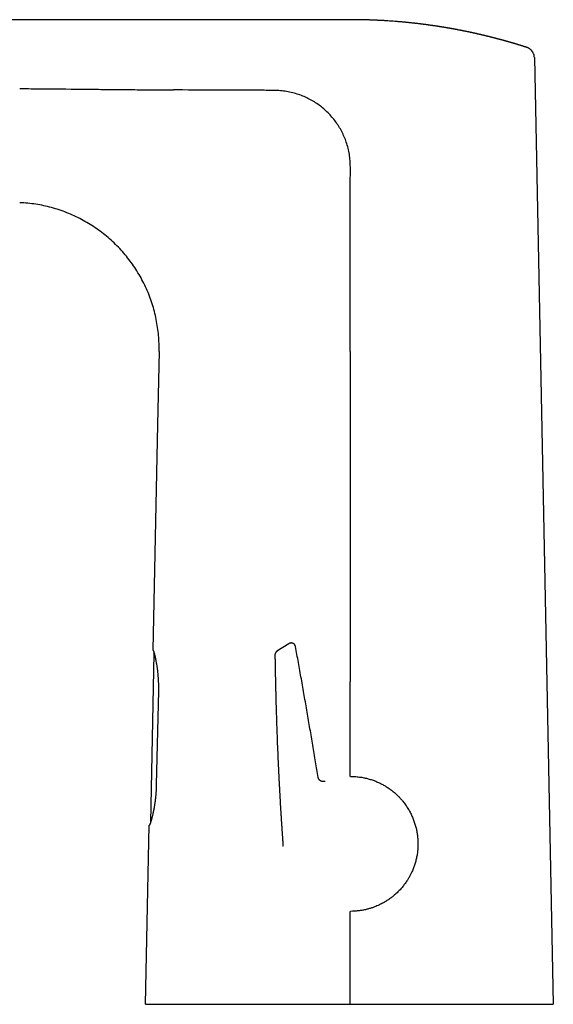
# Model space of a CAD drawing. Header units: millimetres. Extents: x 8 to 609, y 12 to 425.
# Tile 2 of 32: x 123 to 197, y 290 to 425. Entities that reach past the tile are written whole.
import ezdxf

# ---------------------------------------------------------------- set-up
doc = ezdxf.new("R2010")
doc.units = ezdxf.units.MM

msp = doc.modelspace()

# ---------------------------------------------------------------- linework, layer by layer
at = {"color": 7, "linetype": 'Continuous', "lineweight": 30}
for p, q in [((168.74, 424.8), (48.1, 424.8)), ((168.74, 424.8), (168.74, 424.8)), ((168.74, 424.8), (168.74, 424.8)), ((192.92, 421), (192.92, 421)), ((193.96, 419.6), (196.55, 289.8)), ((142.51, 379.31), (142.3, 369.32)), ((142.3, 369.32), (141.65, 338.34)), ((160.29, 339.25), (158.66, 338.2)), ((160.29, 339.25), (160.29, 339.25)), ((141.79, 337.92), (141.3, 314.74)), ((141.79, 337.92), (141.79, 337.92)), ((158.39, 337.69), (158.39, 337.69)), ((161.21, 338.84), (161.21, 338.84)), ((168.72, 321.05), (168.72, 334.03)), ((142.4, 332.78), (142.12, 319.88)), ((164.32, 320.91), (164.32, 320.91)), ((168.75, 321.05), (168.74, 321.05)), ((141.3, 314.74), (141.3, 314.7)), ((141.3, 314.74), (141.3, 314.74)), ((140.63, 289.8), (141.15, 314.35)), ((159.49, 311.5), (159.49, 311.5)), ((159.5, 311.48), (159.49, 311.5)), ((168.74, 302.55), (168.75, 302.55))]:
    msp.add_line(p, q, dxfattribs=at)
at = {"color": 7, "linetype": 'Continuous', "lineweight": 30, "flags": 128}
for points in [[(168.72, 379.31), (168.72, 376.76), (168.72, 374.21), (168.72, 369.32)], [(168.72, 289.8), (168.72, 301.55), (168.72, 302.55)]]:
    msp.add_lwpolyline(points, dxfattribs=at)
at = {"color": 7, "linetype": 'Continuous', "lineweight": 30}
for points, knots in [([(192.92, 421), (192.91, 421.01), (192.89, 421.01), (192.85, 421.02), (192.82, 421.04), (192.79, 421.04), (192.76, 421.05), (192.74, 421.06), (192.71, 421.07), (192.69, 421.08), (192.66, 421.08), (192.64, 421.09), (192.62, 421.1), (192.6, 421.1), (192.58, 421.11), (192.55, 421.12), (192.52, 421.13), (192.49, 421.14), (192.47, 421.15), (192.44, 421.15), (192.42, 421.16), (192.4, 421.17), (192.37, 421.18), (192.34, 421.19), (192.31, 421.2), (192.29, 421.2), (192.27, 421.21), (192.24, 421.22), (192.22, 421.22), (192.19, 421.23), (192.16, 421.24), (192.13, 421.25), (192.1, 421.26), (192.07, 421.27), (192.04, 421.28), (192.01, 421.29), (191.98, 421.3), (191.94, 421.31), (191.9, 421.32), (191.86, 421.33), (191.83, 421.35), (191.79, 421.36), (191.75, 421.37), (191.71, 421.38), (191.67, 421.39), (191.63, 421.4), (191.6, 421.41), (191.56, 421.43), (191.52, 421.44), (191.48, 421.45), (191.44, 421.46), (191.41, 421.47), (191.38, 421.48), (191.35, 421.49), (191.32, 421.5), (191.29, 421.51), (191.26, 421.52), (191.23, 421.53), (191.2, 421.53), (191.17, 421.54), (191.14, 421.55), (191.11, 421.56), (191.08, 421.57), (191.05, 421.58), (191.02, 421.59), (190.98, 421.6), (190.94, 421.61), (190.91, 421.62), (190.88, 421.63), (190.85, 421.64), (190.82, 421.65), (190.77, 421.66), (190.73, 421.67), (190.67, 421.69), (190.63, 421.7), (190.58, 421.71), (190.55, 421.72), (190.52, 421.73), (190.48, 421.74), (190.44, 421.75), (190.4, 421.77), (190.35, 421.78), (190.3, 421.79), (190.26, 421.81), (190.22, 421.82), (190.18, 421.83), (190.13, 421.84), (190.08, 421.86), (190.03, 421.87), (189.98, 421.88), (189.94, 421.9), (189.89, 421.91), (189.85, 421.92), (189.81, 421.93), (189.76, 421.95), (189.71, 421.96), (189.65, 421.98), (189.58, 421.99), (189.5, 422.02), (189.43, 422.04), (189.35, 422.06), (189.28, 422.08), (189.21, 422.1), (189.13, 422.12), (189.04, 422.14), (188.95, 422.16), (188.87, 422.19), (188.79, 422.21), (188.71, 422.23), (188.65, 422.24), (188.59, 422.26), (188.53, 422.28), (188.47, 422.29), (188.4, 422.31), (188.34, 422.33), (188.28, 422.34), (188.21, 422.36), (188.15, 422.37), (188.09, 422.39), (188.02, 422.41), (187.95, 422.42), (187.88, 422.44), (187.81, 422.46), (187.74, 422.48), (187.67, 422.49), (187.6, 422.51), (187.54, 422.53), (187.48, 422.54), (187.42, 422.55), (187.36, 422.57), (187.3, 422.58), (187.25, 422.6), (187.19, 422.61), (187.12, 422.63), (187.03, 422.65), (186.95, 422.67), (186.86, 422.69), (186.77, 422.71), (186.69, 422.73), (186.61, 422.75), (186.54, 422.77), (186.46, 422.78), (186.38, 422.8), (186.31, 422.82), (186.24, 422.83), (186.18, 422.85), (186.13, 422.86), (186.07, 422.87), (186, 422.89), (185.93, 422.9), (185.85, 422.92), (185.78, 422.94), (185.71, 422.95), (185.64, 422.97), (185.57, 422.98), (185.51, 423), (185.44, 423.01), (185.36, 423.03), (185.29, 423.05), (185.22, 423.06), (185.16, 423.07), (185.1, 423.08), (185.05, 423.1), (185, 423.11), (184.95, 423.12), (184.87, 423.13), (184.78, 423.15), (184.66, 423.18), (184.55, 423.2), (184.45, 423.22), (184.34, 423.24), (184.23, 423.26), (184.12, 423.29), (184.02, 423.31), (183.92, 423.33), (183.82, 423.35), (183.73, 423.37), (183.63, 423.38), (183.52, 423.4), (183.41, 423.43), (183.3, 423.45), (183.19, 423.47), (183.08, 423.49), (182.98, 423.51), (182.87, 423.53), (182.76, 423.55), (182.65, 423.57), (182.55, 423.58), (182.45, 423.6), (182.35, 423.62), (182.25, 423.64), (182.16, 423.65), (182.06, 423.67), (181.95, 423.69), (181.85, 423.71), (181.74, 423.72), (181.64, 423.74), (181.55, 423.76), (181.47, 423.77), (181.39, 423.78), (181.31, 423.79), (181.24, 423.81), (181.16, 423.82), (181.06, 423.84), (180.95, 423.85), (180.83, 423.87), (180.71, 423.89), (180.6, 423.91), (180.49, 423.92), (180.38, 423.94), (180.28, 423.95), (180.19, 423.97), (180.09, 423.98), (180, 424), (179.9, 424.01), (179.8, 424.02), (179.69, 424.04), (179.57, 424.06), (179.45, 424.07), (179.33, 424.09), (179.21, 424.11), (179.08, 424.12), (178.95, 424.14), (178.83, 424.16), (178.73, 424.17), (178.64, 424.18), (178.56, 424.19), (178.47, 424.2), (178.38, 424.21), (178.27, 424.23), (178.14, 424.24), (177.99, 424.26), (177.85, 424.28), (177.73, 424.29), (177.62, 424.3), (177.51, 424.31), (177.4, 424.33), (177.29, 424.34), (177.18, 424.35), (177.06, 424.36), (176.92, 424.38), (176.78, 424.39), (176.63, 424.41), (176.49, 424.42), (176.35, 424.44), (176.22, 424.45), (176.06, 424.46), (175.88, 424.48), (175.69, 424.5), (175.49, 424.51), (175.2, 424.54), (174.82, 424.57), (174.35, 424.6), (173.98, 424.63), (173.71, 424.65), (173.54, 424.66), (173.38, 424.67), (173.21, 424.68), (173.05, 424.69), (172.9, 424.7), (172.78, 424.7), (172.67, 424.71), (172.56, 424.71), (172.45, 424.72), (172.34, 424.72), (172.22, 424.73), (172.1, 424.73), (171.99, 424.74), (171.88, 424.74), (171.77, 424.75), (171.65, 424.75), (171.54, 424.76), (171.43, 424.76), (171.25, 424.77), (171.01, 424.78), (170.77, 424.78), (170.6, 424.79), (170.51, 424.79), (170.41, 424.79), (170.31, 424.79), (170.22, 424.79), (170.12, 424.79), (170.01, 424.8), (169.91, 424.8), (169.8, 424.8), (169.7, 424.8), (169.6, 424.8), (169.5, 424.8), (169.4, 424.8), (169.32, 424.8), (169.26, 424.8), (169.2, 424.8), (169.15, 424.8), (169.1, 424.8), (169.04, 424.8), (168.99, 424.8), (168.93, 424.8), (168.86, 424.8), (168.79, 424.8), (168.75, 424.8), (168.74, 424.8)], [0, 0, 0, 0, 0.001114, 0.002947, 0.004402, 0.005675, 0.00653, 0.007595, 0.008801, 0.01003, 0.011046, 0.011878, 0.012702, 0.013625, 0.014652, 0.015952, 0.017293, 0.018503, 0.019455, 0.020358, 0.021281, 0.022273, 0.02351, 0.024838, 0.026106, 0.027115, 0.028007, 0.028968, 0.029949, 0.031147, 0.032541, 0.033933, 0.035124, 0.036345, 0.037496, 0.038713, 0.040139, 0.042079, 0.043904, 0.045323, 0.046698, 0.048168, 0.049975, 0.051903, 0.05364, 0.055048, 0.056445, 0.057954, 0.059723, 0.061535, 0.06323, 0.06462, 0.065954, 0.067298, 0.068373, 0.069649, 0.071009, 0.072358, 0.073656, 0.074775, 0.075968, 0.07716, 0.078373, 0.079669, 0.081229, 0.082839, 0.084451, 0.085893, 0.08714, 0.088374, 0.089607, 0.091437, 0.093574, 0.095817, 0.097957, 0.099754, 0.101118, 0.102485, 0.103896, 0.105506, 0.107237, 0.10945, 0.111551, 0.113363, 0.115121, 0.116879, 0.118712, 0.120851, 0.123011, 0.125156, 0.127098, 0.12889, 0.13067, 0.132496, 0.134396, 0.136418, 0.138541, 0.141973, 0.145414, 0.148679, 0.151678, 0.154664, 0.157671, 0.160979, 0.164745, 0.168514, 0.172192, 0.175532, 0.178839, 0.181199, 0.183624, 0.186298, 0.189006, 0.191712, 0.194434, 0.196933, 0.199519, 0.202102, 0.204684, 0.207407, 0.210388, 0.213556, 0.216726, 0.219636, 0.222368, 0.225097, 0.227857, 0.230239, 0.232737, 0.235232, 0.237737, 0.240122, 0.242268, 0.245544, 0.24884, 0.252513, 0.256336, 0.260157, 0.26351, 0.266785, 0.269713, 0.272924, 0.276323, 0.279728, 0.282306, 0.284605, 0.286896, 0.289188, 0.29195, 0.295067, 0.298241, 0.301416, 0.304416, 0.307167, 0.309902, 0.312643, 0.315583, 0.318754, 0.32192, 0.325091, 0.327355, 0.329514, 0.331674, 0.333834, 0.336002, 0.338308, 0.343136, 0.347968, 0.352428, 0.356661, 0.36091, 0.365553, 0.370359, 0.374762, 0.378815, 0.382728, 0.386659, 0.39065, 0.395017, 0.399791, 0.404572, 0.409039, 0.413337, 0.417637, 0.421991, 0.426751, 0.431122, 0.435493, 0.439708, 0.443665, 0.447618, 0.451573, 0.455649, 0.460017, 0.464379, 0.468742, 0.473, 0.47697, 0.480087, 0.483205, 0.486324, 0.489493, 0.492898, 0.496319, 0.501344, 0.506372, 0.511104, 0.515701, 0.520301, 0.524905, 0.528704, 0.532648, 0.536588, 0.540527, 0.544469, 0.54827, 0.553128, 0.557986, 0.562847, 0.567798, 0.573063, 0.578329, 0.583593, 0.588813, 0.592463, 0.596102, 0.599741, 0.603381, 0.60702, 0.61074, 0.616912, 0.623087, 0.629261, 0.633837, 0.63822, 0.642605, 0.646992, 0.651383, 0.655865, 0.660579, 0.666572, 0.672561, 0.678548, 0.684267, 0.689893, 0.695527, 0.701169, 0.708955, 0.717108, 0.725275, 0.733429, 0.752781, 0.771699, 0.790777, 0.797625, 0.804501, 0.811408, 0.817915, 0.824613, 0.831325, 0.835834, 0.840335, 0.844827, 0.84928, 0.853604, 0.858402, 0.863246, 0.868109, 0.872571, 0.876952, 0.881537, 0.886139, 0.890734, 0.895321, 0.907897, 0.920408, 0.924375, 0.928335, 0.932288, 0.93609, 0.940002, 0.944195, 0.948405, 0.952631, 0.95707, 0.961149, 0.965149, 0.969219, 0.973281, 0.977143, 0.979109, 0.981265, 0.983457, 0.985654, 0.987856, 0.990016, 0.991979, 0.995383, 0.998914, 1, 1, 1, 1]), ([(193.81, 420.22), (193.81, 420.22), (193.8, 420.24), (193.79, 420.28), (193.76, 420.32), (193.73, 420.37), (193.7, 420.42), (193.67, 420.46), (193.63, 420.51), (193.6, 420.55), (193.56, 420.59), (193.53, 420.63), (193.49, 420.67), (193.45, 420.7), (193.41, 420.74), (193.37, 420.77), (193.32, 420.8), (193.28, 420.83), (193.24, 420.86), (193.19, 420.88), (193.15, 420.91), (193.11, 420.93), (193.06, 420.95), (193.02, 420.97), (192.98, 420.98), (192.95, 420.99), (192.93, 421), (192.92, 421)], [0, 0, 0, 0, 0.005361, 0.050734, 0.095908, 0.140881, 0.185653, 0.230225, 0.274598, 0.318771, 0.362742, 0.406509, 0.450065, 0.4934, 0.536499, 0.579342, 0.6219, 0.664133, 0.70599, 0.7474, 0.788269, 0.828478, 0.867877, 0.906289, 0.943517, 0.979366, 1, 1, 1, 1]), ([(193.82, 420.21), (193.82, 420.21), (193.82, 420.22), (193.81, 420.22), (193.81, 420.22)], [0, 0, 0, 0, 0.598426, 1, 1, 1, 1]), ([(193.96, 419.6), (193.95, 419.68), (193.94, 419.84), (193.89, 420.04), (193.84, 420.16), (193.81, 420.21)], [0, 0, 0, 0, 0.37099, 0.741981, 1, 1, 1, 1]), ([(123.39, 415.36), (123.42, 415.36), (123.57, 415.36), (124.21, 415.35), (126.78, 415.33), (130.11, 415.3), (133.84, 415.26), (136.5, 415.23), (139.16, 415.21), (141.82, 415.19), (143.6, 415.18), (144.49, 415.17)], [0, 0, 0, 0, 0.0043443, 0.0217213, 0.0912296, 0.3692626, 0.4954101, 0.6215578, 0.7477054, 0.8738528, 1, 1, 1, 1]), ([(158.3, 415.11), (157.92, 415.11), (157.18, 415.12), (156.06, 415.12), (154.19, 415.12), (150.46, 415.14), (146.98, 415.16), (144.61, 415.17), (144.49, 415.17)], [0, 0, 0, 0, 0.0810522, 0.1621049, 0.2431576, 0.4863148, 0.9726291, 1, 1, 1, 1]), ([(168.73, 404.61), (168.72, 404.9), (168.71, 405.48), (168.6, 406.33), (168.43, 407.18), (168.19, 407.99), (167.9, 408.75), (167.55, 409.48), (167.16, 410.17), (166.71, 410.83), (166.21, 411.46), (165.67, 412.05), (165.08, 412.59), (164.46, 413.09), (163.8, 413.53), (163.1, 413.93), (162.38, 414.27), (161.62, 414.56), (160.82, 414.8), (159.99, 414.97), (159.15, 415.08), (158.58, 415.1), (158.3, 415.1)], [0, 0, 0, 0, 0.052456, 0.104932, 0.15742, 0.20992, 0.258534, 0.307158, 0.355788, 0.404419, 0.453045, 0.501663, 0.550276, 0.598887, 0.647496, 0.6961, 0.744697, 0.79328, 0.84498, 0.896671, 0.94835, 1, 1, 1, 1]), ([(168.72, 379.31), (168.72, 381.42), (168.72, 385.64), (168.72, 391.96), (168.72, 397.1), (168.72, 401.06), (168.72, 403.03), (168.73, 404.22), (168.73, 404.48), (168.73, 404.61)], [0, 0, 0, 0, 0.25, 0.5, 0.75, 0.859375, 0.96875, 0.984375, 1, 1, 1, 1]), ([(142.51, 379.31), (142.51, 379.68), (142.51, 380.42), (142.44, 381.52), (142.31, 382.62), (142.12, 383.71), (141.87, 384.79), (141.57, 385.85), (141.2, 386.9), (140.77, 387.92), (140.29, 388.91), (139.76, 389.88), (139.17, 390.82), (138.53, 391.72), (137.85, 392.59), (137.11, 393.42), (136.33, 394.2), (135.51, 394.95), (134.65, 395.64), (133.75, 396.29), (132.82, 396.88), (131.86, 397.43), (130.87, 397.92), (129.85, 398.35), (128.81, 398.73), (127.75, 399.05), (126.68, 399.31), (125.59, 399.5), (124.49, 399.65), (123.75, 399.69), (123.39, 399.71)], [0, 0, 0, 0, 0.0357135, 0.0714291, 0.1071439, 0.1428562, 0.1785711, 0.2142867, 0.25, 0.2857133, 0.321429, 0.3571438, 0.3928562, 0.428571, 0.4642867, 0.5, 0.5357133, 0.571429, 0.6071438, 0.6428562, 0.678571, 0.7142867, 0.75, 0.7857133, 0.8214289, 0.8571438, 0.8928561, 0.9285709, 0.9642865, 1, 1, 1, 1]), ([(168.72, 369.32), (168.72, 368.36), (168.72, 366.43), (168.72, 363.55), (168.72, 361.14), (168.72, 358.74), (168.72, 356.81), (168.72, 354.41), (168.72, 352.48), (168.72, 350.08), (168.72, 348.15), (168.72, 345.75), (168.72, 343.82), (168.72, 341.42), (168.72, 339.49), (168.72, 336.87), (168.72, 335.21), (168.72, 334.03)], [0, 0, 0, 0, 0.081795, 0.16359, 0.245385, 0.286283, 0.368078, 0.408975, 0.49077, 0.531668, 0.613463, 0.65436, 0.736155, 0.777053, 0.858848, 0.899745, 1, 1, 1, 1]), ([(161.21, 338.84), (161.21, 338.84), (161.21, 338.85), (161.21, 338.86), (161.2, 338.87), (161.2, 338.88), (161.2, 338.89), (161.2, 338.9), (161.2, 338.9), (161.19, 338.91), (161.19, 338.91), (161.19, 338.92), (161.19, 338.92), (161.19, 338.93), (161.18, 338.95), (161.17, 338.97), (161.16, 338.99), (161.15, 339.02), (161.13, 339.06), (161.1, 339.1), (161.07, 339.14), (161.04, 339.18), (161, 339.21), (160.96, 339.24), (160.92, 339.27), (160.87, 339.29), (160.83, 339.31), (160.79, 339.32), (160.76, 339.33), (160.74, 339.33), (160.72, 339.34), (160.69, 339.34), (160.65, 339.35), (160.6, 339.35), (160.56, 339.34), (160.5, 339.34), (160.45, 339.32), (160.39, 339.3), (160.34, 339.28), (160.31, 339.26), (160.29, 339.25)], [0, 0, 0, 0, 0.0169024, 0.0565721, 0.0914918, 0.1216473, 0.1470313, 0.1676474, 0.1799961, 0.1897074, 0.1968534, 0.1995231, 0.201656, 0.212035, 0.2231559, 0.2391899, 0.2590487, 0.2829532, 0.3111005, 0.3502269, 0.3878906, 0.4238624, 0.4583121, 0.4936029, 0.5301248, 0.5674631, 0.6024375, 0.6341513, 0.6487683, 0.6633685, 0.6818037, 0.7044972, 0.7313248, 0.7621041, 0.7965818, 0.834424, 0.8752112, 0.9184422, 0.9635464, 1, 1, 1, 1]), ([(141.65, 338.34), (141.65, 338.34), (141.65, 338.34), (141.66, 338.34), (141.66, 338.34), (141.67, 338.34), (141.67, 338.34)], [0, 0, 0, 0, 0.249941, 0.499905, 0.749941, 1, 1, 1, 1]), ([(141.67, 338.34), (141.67, 338.34), (141.68, 338.34), (141.69, 338.33), (141.7, 338.32), (141.71, 338.29), (141.72, 338.27), (141.73, 338.23), (141.75, 338.19), (141.77, 338.15), (141.78, 338.09), (141.8, 338.03), (141.82, 337.97), (141.84, 337.9), (141.86, 337.83), (141.88, 337.75), (141.9, 337.66), (141.92, 337.57), (141.95, 337.47), (141.97, 337.37), (141.99, 337.26), (142.02, 337.15), (142.04, 337.03), (142.06, 336.91), (142.09, 336.78), (142.11, 336.65), (142.13, 336.52), (142.16, 336.38), (142.18, 336.23), (142.2, 336.08), (142.23, 335.92), (142.25, 335.76), (142.27, 335.6), (142.28, 335.44), (142.3, 335.28), (142.32, 335.11), (142.33, 334.94), (142.35, 334.76), (142.36, 334.58), (142.37, 334.4), (142.38, 334.22), (142.39, 334.09), (142.39, 334.03)], [0, 0, 0, 0, 0.024416, 0.048852, 0.073295, 0.097732, 0.122148, 0.147285, 0.172444, 0.197611, 0.22277, 0.247908, 0.272319, 0.29675, 0.321187, 0.345618, 0.37003, 0.395126, 0.420244, 0.445368, 0.470486, 0.495582, 0.520421, 0.545281, 0.570148, 0.595007, 0.619847, 0.645395, 0.670965, 0.696543, 0.722113, 0.747661, 0.772507, 0.797373, 0.822246, 0.847113, 0.871958, 0.89755, 0.923167, 0.948792, 0.974408, 1, 1, 1, 1]), ([(141.79, 337.97), (141.79, 337.97), (141.8, 337.98), (141.8, 337.99), (141.81, 338), (141.81, 338.01)], [0, 0, 0, 0, 0.0267075, 0.6572082, 1, 1, 1, 1]), ([(141.79, 337.97), (141.79, 337.96), (141.79, 337.94), (141.79, 337.93), (141.79, 337.92)], [0, 0, 0, 0, 0.491309, 1, 1, 1, 1]), ([(158.66, 338.21), (158.65, 338.19), (158.62, 338.18), (158.58, 338.14), (158.55, 338.11), (158.52, 338.08), (158.5, 338.05), (158.48, 338.02), (158.46, 337.99), (158.44, 337.96), (158.43, 337.93), (158.42, 337.9), (158.41, 337.87), (158.4, 337.85), (158.4, 337.82), (158.39, 337.79), (158.39, 337.76), (158.39, 337.72), (158.39, 337.7), (158.39, 337.69)], [0, 0, 0, 0, 0.084545, 0.162584, 0.233466, 0.296701, 0.351945, 0.398976, 0.457569, 0.510966, 0.55966, 0.603639, 0.645207, 0.688517, 0.734223, 0.782808, 0.852677, 0.928951, 1, 1, 1, 1]), ([(158.39, 337.69), (158.39, 337.64), (158.39, 337.49), (158.39, 337.24), (158.4, 336.95), (158.4, 336.66), (158.41, 336.39), (158.41, 336.12), (158.42, 335.87), (158.42, 335.63), (158.42, 335.4), (158.43, 335.18), (158.43, 334.96), (158.44, 334.75), (158.44, 334.55), (158.45, 334.35), (158.45, 334.16), (158.45, 333.99), (158.46, 333.81), (158.46, 333.65), (158.47, 333.49), (158.47, 333.35), (158.47, 333.21), (158.47, 333.08), (158.48, 332.95), (158.48, 332.84), (158.48, 332.73), (158.49, 332.62), (158.49, 332.53), (158.49, 332.44), (158.49, 332.36), (158.49, 332.29), (158.5, 332.22), (158.5, 332.15), (158.5, 332.08), (158.5, 332.03), (158.5, 331.98), (158.5, 331.94), (158.5, 331.9), (158.51, 331.86), (158.51, 331.83), (158.51, 331.8), (158.51, 331.78), (158.51, 331.75), (158.51, 331.72), (158.51, 331.69), (158.51, 331.65), (158.51, 331.61), (158.51, 331.55), (158.52, 331.49), (158.52, 331.41), (158.52, 331.34), (158.52, 331.25), (158.52, 331.16), (158.53, 331.06), (158.53, 330.95), (158.53, 330.83), (158.54, 330.71), (158.54, 330.58), (158.54, 330.45), (158.55, 330.31), (158.55, 330.17), (158.56, 330.02), (158.56, 329.87), (158.57, 329.54), (158.59, 329.04), (158.61, 328.37), (158.63, 327.7), (158.66, 327.04), (158.69, 326.03), (158.75, 324.7), (158.8, 323.52), (158.83, 322.83), (158.84, 322.62), (158.85, 322.43), (158.86, 322.24), (158.87, 322.06), (158.87, 321.88), (158.88, 321.71), (158.89, 321.54), (158.9, 321.37), (158.91, 321.21), (158.91, 321.05), (158.92, 320.91), (158.93, 320.78), (158.93, 320.66), (158.94, 320.55), (158.94, 320.44), (158.95, 320.34), (158.95, 320.25), (158.96, 320.18), (158.96, 320.12), (158.96, 320.09), (158.96, 320.05), (158.97, 320.03), (158.97, 320), (158.97, 319.98), (158.97, 319.95), (158.97, 319.92), (158.97, 319.88), (158.98, 319.84), (158.98, 319.79), (158.98, 319.73), (158.98, 319.67), (158.99, 319.6), (158.99, 319.53), (159, 319.46), (159, 319.37), (159.01, 319.27), (159.01, 319.15), (159.02, 319), (159.03, 318.84), (159.04, 318.66), (159.05, 318.47), (159.06, 318.27), (159.07, 318.06), (159.09, 317.84), (159.1, 317.62), (159.11, 317.39), (159.13, 317.08), (159.15, 316.71), (159.18, 316.23), (159.21, 315.73), (159.24, 315.21), (159.27, 314.81), (159.29, 314.53), (159.3, 314.37), (159.31, 314.21), (159.32, 314.06), (159.33, 313.9), (159.34, 313.74), (159.35, 313.59), (159.36, 313.43), (159.37, 313.28), (159.38, 313.14), (159.39, 313), (159.4, 312.87), (159.41, 312.75), (159.41, 312.64), (159.42, 312.54), (159.43, 312.44), (159.44, 312.35), (159.44, 312.27), (159.45, 312.19), (159.45, 312.12), (159.46, 312.05), (159.46, 311.99), (159.46, 311.93), (159.47, 311.88), (159.47, 311.84), (159.47, 311.8), (159.48, 311.76), (159.48, 311.73), (159.48, 311.71), (159.48, 311.69), (159.48, 311.67), (159.48, 311.66), (159.49, 311.65), (159.49, 311.63), (159.49, 311.62), (159.49, 311.6), (159.49, 311.6), (159.49, 311.59), (159.49, 311.59), (159.49, 311.59), (159.49, 311.58), (159.49, 311.58), (159.49, 311.58), (159.49, 311.57), (159.49, 311.57), (159.49, 311.57), (159.49, 311.56), (159.49, 311.56), (159.49, 311.56), (159.49, 311.55), (159.49, 311.55), (159.49, 311.54), (159.49, 311.54), (159.49, 311.54), (159.49, 311.53), (159.49, 311.53), (159.49, 311.52), (159.49, 311.52), (159.49, 311.51), (159.49, 311.51), (159.49, 311.5), (159.49, 311.5), (159.49, 311.5)], [0, 0, 0, 0, 0.004857, 0.014986, 0.02484, 0.034418, 0.043721, 0.052748, 0.061007, 0.069021, 0.07679, 0.084314, 0.091593, 0.098627, 0.105417, 0.111961, 0.118261, 0.124316, 0.130024, 0.135496, 0.140732, 0.145732, 0.150329, 0.154706, 0.158864, 0.162802, 0.166521, 0.17002, 0.173118, 0.176021, 0.178729, 0.181242, 0.183559, 0.185956, 0.1881, 0.189993, 0.191633, 0.193021, 0.194319, 0.195471, 0.196525, 0.197482, 0.198342, 0.199105, 0.20004, 0.201144, 0.202417, 0.203859, 0.205797, 0.207974, 0.210391, 0.213047, 0.215944, 0.219079, 0.222455, 0.22607, 0.229925, 0.23402, 0.238354, 0.242928, 0.24746, 0.252206, 0.257164, 0.262335, 0.26772, 0.29018, 0.312634, 0.335077, 0.35751, 0.379932, 0.435939, 0.491881, 0.498884, 0.50569, 0.512267, 0.518615, 0.524734, 0.530625, 0.536286, 0.542249, 0.547935, 0.553344, 0.558476, 0.563331, 0.567652, 0.571728, 0.575558, 0.579141, 0.582479, 0.58557, 0.588413, 0.589732, 0.590925, 0.591992, 0.592934, 0.59375, 0.59448, 0.595331, 0.596383, 0.597635, 0.599089, 0.600744, 0.602718, 0.604906, 0.607185, 0.609521, 0.611913, 0.614363, 0.618328, 0.622433, 0.62668, 0.632588, 0.638748, 0.645161, 0.651827, 0.658874, 0.666183, 0.673754, 0.681552, 0.689355, 0.704577, 0.719661, 0.737438, 0.755023, 0.772417, 0.777769, 0.783103, 0.788419, 0.793717, 0.798997, 0.804254, 0.809369, 0.814772, 0.819945, 0.824891, 0.829614, 0.834119, 0.838188, 0.842071, 0.845774, 0.849303, 0.852668, 0.855876, 0.858938, 0.861868, 0.864677, 0.86737, 0.869954, 0.872438, 0.87483, 0.877141, 0.879382, 0.881583, 0.883738, 0.885863, 0.887974, 0.890146, 0.893121, 0.896247, 0.899523, 0.903432, 0.907538, 0.908485, 0.909511, 0.910747, 0.912199, 0.913866, 0.915713, 0.917768, 0.92003, 0.9225, 0.92557, 0.92891, 0.932521, 0.936401, 0.940552, 0.944891, 0.949492, 0.954352, 0.959474, 0.964968, 0.970734, 0.976772, 0.983081, 0.989661, 0.996512, 1, 1, 1, 1]), ([(164.32, 320.91), (164.2, 321.62), (163.96, 323.09), (163.58, 325.32), (163.19, 327.59), (162.8, 329.87), (162.41, 332.14), (162.01, 334.42), (161.61, 336.65), (161.34, 338.12), (161.21, 338.84)], [0, 0, 0, 0, 0.118546, 0.245399, 0.372266, 0.499156, 0.626073, 0.753026, 0.880022, 1, 1, 1, 1]), ([(142.39, 334.03), (142.39, 333.98), (142.4, 333.86), (142.4, 333.68), (142.4, 333.51), (142.41, 333.37), (142.41, 333.24), (142.41, 333.09), (142.4, 332.94), (142.4, 332.83), (142.4, 332.78)], [0, 0, 0, 0, 0.123869, 0.279331, 0.434793, 0.528454, 0.622116, 0.747818, 0.873909, 1, 1, 1, 1]), ([(165.25, 320.37), (165.25, 320.37), (165.25, 320.37), (165.25, 320.37), (165.25, 320.37), (165.25, 320.37), (165.24, 320.37), (165.23, 320.36), (165.22, 320.36), (165.21, 320.36), (165.21, 320.36), (165.2, 320.35), (165.2, 320.35), (165.19, 320.35), (165.19, 320.35), (165.18, 320.35), (165.17, 320.35), (165.16, 320.34), (165.14, 320.34), (165.12, 320.34), (165.09, 320.33), (165.06, 320.33), (165.03, 320.33), (164.98, 320.33), (164.93, 320.33), (164.88, 320.34), (164.85, 320.35), (164.81, 320.36), (164.79, 320.37), (164.76, 320.38), (164.74, 320.38), (164.72, 320.39), (164.7, 320.4), (164.67, 320.42), (164.64, 320.44), (164.61, 320.46), (164.57, 320.49), (164.53, 320.53), (164.48, 320.57), (164.45, 320.62), (164.41, 320.67), (164.39, 320.71), (164.37, 320.76), (164.35, 320.81), (164.33, 320.86), (164.33, 320.89), (164.32, 320.91)], [0, 0, 0, 0, 0.055763, 0.121793, 0.171001, 0.21772, 0.261968, 0.303767, 0.343145, 0.372764, 0.400895, 0.409433, 0.417827, 0.426079, 0.434202, 0.442975, 0.45012, 0.45819, 0.469249, 0.481959, 0.496449, 0.512836, 0.530483, 0.558008, 0.58284, 0.604929, 0.624289, 0.639396, 0.652413, 0.663298, 0.672412, 0.68291, 0.695255, 0.709613, 0.725974, 0.744332, 0.767912, 0.794393, 0.823607, 0.855317, 0.8777, 0.90095, 0.924942, 0.949544, 0.974613, 1, 1, 1, 1]), ([(168.75, 321.05), (168.8, 321.05), (168.98, 321.05), (169.28, 321.04), (169.64, 321.01), (169.97, 320.97), (170.28, 320.93), (170.55, 320.88), (170.72, 320.84), (170.8, 320.82), (170.83, 320.82), (170.85, 320.81), (170.88, 320.8), (170.9, 320.8), (171.09, 320.75), (171.46, 320.65), (171.97, 320.48), (172.47, 320.28), (172.94, 320.05), (173.39, 319.81), (173.82, 319.54), (174.25, 319.24), (174.66, 318.92), (174.96, 318.66), (175.16, 318.47), (175.28, 318.35), (175.4, 318.23), (175.51, 318.12), (175.62, 318), (175.72, 317.88), (175.92, 317.65), (176.2, 317.29), (176.54, 316.79), (176.85, 316.28), (177.12, 315.75), (177.35, 315.21), (177.55, 314.66), (177.71, 314.1), (177.84, 313.54), (177.93, 312.98), (177.98, 312.41), (178, 311.84), (177.99, 311.27), (177.94, 310.69), (177.85, 310.12), (177.73, 309.56), (177.57, 309.02), (177.39, 308.5), (177.22, 308.09), (177.08, 307.79), (176.98, 307.59), (176.88, 307.4), (176.77, 307.21), (176.66, 307.02), (176.49, 306.74), (176.24, 306.38), (175.91, 305.94), (175.54, 305.51), (175.13, 305.1), (174.72, 304.73), (174.31, 304.41), (174.01, 304.19), (173.8, 304.06), (173.69, 303.99), (173.58, 303.92), (173.47, 303.85), (173.37, 303.79), (173.22, 303.7), (173, 303.59), (172.7, 303.44), (172.37, 303.29), (172.02, 303.15), (171.64, 303.01), (171.22, 302.89), (170.78, 302.77), (170.3, 302.68), (169.8, 302.61), (169.29, 302.57), (168.94, 302.55), (168.76, 302.55), (168.75, 302.55)], [0, 0, 0, 0, 0.0052347, 0.0187158, 0.0310735, 0.0423077, 0.0533675, 0.0630679, 0.0704798, 0.0713724, 0.072247, 0.0731035, 0.073942, 0.0747625, 0.0755648, 0.0947987, 0.1135912, 0.1319425, 0.1498526, 0.1673214, 0.1843489, 0.2028953, 0.2208882, 0.2383277, 0.2440762, 0.2497619, 0.2553849, 0.260945, 0.2664425, 0.2718771, 0.2772489, 0.2981124, 0.3188221, 0.339378, 0.3597803, 0.380029, 0.400124, 0.4200655, 0.4398535, 0.459488, 0.4789691, 0.4985673, 0.5182935, 0.5381476, 0.5581298, 0.5782401, 0.5971257, 0.6161229, 0.6352318, 0.6427704, 0.6503263, 0.6578994, 0.6654898, 0.6730974, 0.6807223, 0.6991623, 0.7181311, 0.7376288, 0.7576552, 0.7782105, 0.7946968, 0.8115082, 0.8159654, 0.8204449, 0.8249467, 0.8294709, 0.8340173, 0.8369105, 0.8475079, 0.8590518, 0.8715423, 0.8846183, 0.8985924, 0.9134644, 0.9292344, 0.9459022, 0.963468, 0.9819316, 0.9985182, 1, 1, 1, 1]), ([(142.12, 319.88), (142.12, 319.82), (142.11, 319.7), (142.11, 319.52), (142.1, 319.34), (142.09, 319.16), (142.08, 318.98), (142.07, 318.8), (142.05, 318.61), (142.04, 318.43), (142.02, 318.26), (142, 318.08), (141.98, 317.91), (141.96, 317.74), (141.94, 317.58), (141.92, 317.42), (141.89, 317.26), (141.87, 317.1), (141.84, 316.94), (141.82, 316.79), (141.79, 316.63), (141.76, 316.49), (141.74, 316.34), (141.71, 316.21), (141.68, 316.07), (141.65, 315.94), (141.62, 315.81), (141.59, 315.69), (141.57, 315.57), (141.54, 315.46), (141.51, 315.35), (141.48, 315.24), (141.46, 315.14), (141.43, 315.05), (141.4, 314.96), (141.38, 314.88), (141.36, 314.8), (141.33, 314.73), (141.31, 314.66), (141.29, 314.6), (141.27, 314.55), (141.25, 314.5), (141.23, 314.45), (141.22, 314.41), (141.2, 314.38), (141.19, 314.36), (141.18, 314.35), (141.17, 314.35), (141.17, 314.35)], [0, 0, 0, 0, 0.020633, 0.041283, 0.06194, 0.08259, 0.103223, 0.124468, 0.145731, 0.167001, 0.188264, 0.209509, 0.230138, 0.250783, 0.271434, 0.29208, 0.312709, 0.333913, 0.355135, 0.376362, 0.397585, 0.418789, 0.439852, 0.460931, 0.482017, 0.503096, 0.524159, 0.545811, 0.567482, 0.589158, 0.610828, 0.63248, 0.653912, 0.675363, 0.696819, 0.718269, 0.739701, 0.761773, 0.783865, 0.805964, 0.828056, 0.850127, 0.875073, 0.900059, 0.925064, 0.95007, 0.975055, 1, 1, 1, 1]), ([(141.3, 314.7), (141.3, 314.7), (141.3, 314.68), (141.31, 314.67), (141.31, 314.66), (141.31, 314.66)], [0, 0, 0, 0, 0.397607, 0.89971, 1, 1, 1, 1]), ([(141.17, 314.35), (141.16, 314.35), (141.16, 314.35), (141.15, 314.35), (141.15, 314.35), (141.15, 314.35), (141.15, 314.35)], [0, 0, 0, 0, 0.249944, 0.49991, 0.749944, 1, 1, 1, 1]), ([(159.5, 311.44), (159.5, 311.45), (159.5, 311.45), (159.5, 311.46), (159.5, 311.45), (159.5, 311.45), (159.5, 311.44)], [0, 0, 0, 0, 0.250004, 0.5, 0.749996, 1, 1, 1, 1]), ([(159.5, 311.44), (159.5, 311.44), (159.5, 311.44), (159.5, 311.45), (159.5, 311.45), (159.5, 311.45), (159.5, 311.45)], [0, 0, 0, 0, 0.21171, 0.427986, 0.906617, 1, 1, 1, 1]), ([(140.63, 289.8), (140.64, 289.8), (140.64, 289.8), (140.65, 289.8), (140.67, 289.8), (140.7, 289.8), (140.73, 289.8), (140.78, 289.8), (140.83, 289.8), (140.88, 289.8), (140.93, 289.8), (140.99, 289.8), (141.06, 289.8), (141.14, 289.8), (141.21, 289.8), (141.3, 289.8), (141.38, 289.8), (141.48, 289.8), (141.58, 289.8), (141.68, 289.8), (141.8, 289.8), (141.91, 289.8), (142.05, 289.8), (142.19, 289.8), (142.36, 289.8), (142.54, 289.8), (142.72, 289.8), (142.91, 289.8), (143.1, 289.8), (143.29, 289.8), (143.46, 289.8), (143.65, 289.8), (143.84, 289.8), (144.05, 289.8), (144.28, 289.8), (144.53, 289.8), (144.78, 289.8), (145.05, 289.8), (145.32, 289.8), (145.6, 289.8), (145.88, 289.8), (146.18, 289.8), (146.47, 289.8), (146.78, 289.8), (147.09, 289.8), (147.4, 289.8), (147.73, 289.8), (148.05, 289.8), (148.39, 289.8), (148.73, 289.8), (149.07, 289.8), (149.42, 289.8), (149.77, 289.8), (150.14, 289.8), (150.51, 289.8), (150.89, 289.8), (151.28, 289.8), (151.67, 289.8), (152.07, 289.8), (152.46, 289.8), (152.83, 289.8), (153.2, 289.8), (153.57, 289.8), (153.94, 289.8), (154.31, 289.8), (154.69, 289.8), (155.07, 289.8), (155.46, 289.8), (155.86, 289.8), (156.28, 289.8), (156.69, 289.8), (157.13, 289.8), (157.59, 289.8), (158.06, 289.8), (158.54, 289.8), (159.02, 289.8), (159.49, 289.8), (159.97, 289.8), (160.44, 289.8), (160.92, 289.8), (161.39, 289.8), (161.85, 289.8), (162.29, 289.8), (162.74, 289.8), (163.19, 289.8), (163.64, 289.8), (164.09, 289.8), (164.55, 289.8), (165, 289.8), (165.46, 289.8), (165.92, 289.8), (166.39, 289.8), (166.85, 289.8), (167.32, 289.8), (167.78, 289.8), (168.25, 289.8), (168.57, 289.8), (168.72, 289.8)], [0, 0, 0, 0, 0.010831, 0.021665, 0.0325, 0.043336, 0.054169, 0.065, 0.07409, 0.083182, 0.092274, 0.101366, 0.110456, 0.119208, 0.127962, 0.136716, 0.14547, 0.154223, 0.163026, 0.171831, 0.180636, 0.189441, 0.198244, 0.209077, 0.219914, 0.230753, 0.241592, 0.252429, 0.263263, 0.272364, 0.281466, 0.290569, 0.299672, 0.308773, 0.319727, 0.330683, 0.341639, 0.352593, 0.363605, 0.374618, 0.385631, 0.396642, 0.40759, 0.418541, 0.429493, 0.440446, 0.451397, 0.462345, 0.473292, 0.48424, 0.495191, 0.506141, 0.51709, 0.528037, 0.539415, 0.550797, 0.56218, 0.573563, 0.584944, 0.596323, 0.606436, 0.61655, 0.626664, 0.636777, 0.646918, 0.657061, 0.667203, 0.677345, 0.688133, 0.698923, 0.709713, 0.720501, 0.732567, 0.744634, 0.756701, 0.768767, 0.780454, 0.792143, 0.803832, 0.81552, 0.827207, 0.837937, 0.848668, 0.859399, 0.870129, 0.8809, 0.891673, 0.902445, 0.913216, 0.924023, 0.93483, 0.945637, 0.956444, 0.967332, 0.978222, 0.989112, 1, 1, 1, 1]), ([(168.72, 289.8), (168.88, 289.8), (169.19, 289.8), (169.65, 289.8), (170.12, 289.8), (170.58, 289.8), (171.04, 289.8), (171.49, 289.8), (171.94, 289.8), (172.38, 289.8), (172.83, 289.8), (173.27, 289.8), (173.72, 289.8), (174.17, 289.8), (174.61, 289.8), (175.05, 289.8), (175.49, 289.8), (175.92, 289.8), (176.34, 289.8), (176.76, 289.8), (177.17, 289.8), (177.59, 289.8), (178, 289.8), (178.43, 289.8), (178.85, 289.8), (179.27, 289.8), (179.69, 289.8), (180.11, 289.8), (180.53, 289.8), (180.94, 289.8), (181.35, 289.8), (181.75, 289.8), (182.16, 289.8), (182.55, 289.8), (182.95, 289.8), (183.34, 289.8), (183.72, 289.8), (184.1, 289.8), (184.47, 289.8), (184.83, 289.8), (185.18, 289.8), (185.53, 289.8), (185.88, 289.8), (186.22, 289.8), (186.55, 289.8), (186.88, 289.8), (187.21, 289.8), (187.53, 289.8), (187.85, 289.8), (188.16, 289.8), (188.47, 289.8), (188.78, 289.8), (189.08, 289.8), (189.37, 289.8), (189.66, 289.8), (189.95, 289.8), (190.22, 289.8), (190.48, 289.8), (190.73, 289.8), (190.99, 289.8), (191.23, 289.8), (191.48, 289.8), (191.71, 289.8), (191.95, 289.8), (192.17, 289.8), (192.41, 289.8), (192.65, 289.8), (192.9, 289.8), (193.15, 289.8), (193.37, 289.8), (193.56, 289.8), (193.74, 289.8), (193.91, 289.8), (194.08, 289.8), (194.25, 289.8), (194.42, 289.8), (194.6, 289.8), (194.76, 289.8), (194.92, 289.8), (195.07, 289.8), (195.21, 289.8), (195.34, 289.8), (195.47, 289.8), (195.59, 289.8), (195.7, 289.8), (195.81, 289.8), (195.9, 289.8), (195.98, 289.8), (196.06, 289.8), (196.13, 289.8), (196.19, 289.8), (196.25, 289.8), (196.3, 289.8), (196.35, 289.8), (196.39, 289.8), (196.43, 289.8), (196.46, 289.8), (196.49, 289.8), (196.51, 289.8), (196.53, 289.8), (196.55, 289.8), (196.55, 289.8), (196.55, 289.8), (196.55, 289.8)], [0, 0, 0, 0, 0.010643, 0.021289, 0.031934, 0.042579, 0.053221, 0.063478, 0.073737, 0.083997, 0.094255, 0.104512, 0.114909, 0.125308, 0.135707, 0.146106, 0.156502, 0.166471, 0.176441, 0.186413, 0.196385, 0.206356, 0.216324, 0.226727, 0.237133, 0.247539, 0.257944, 0.268347, 0.278821, 0.289297, 0.299773, 0.310249, 0.320723, 0.331146, 0.341571, 0.351996, 0.362421, 0.372844, 0.382836, 0.39283, 0.402826, 0.412821, 0.422815, 0.432807, 0.442713, 0.452621, 0.462528, 0.472434, 0.482379, 0.492325, 0.502271, 0.512216, 0.522234, 0.532253, 0.542273, 0.552291, 0.561786, 0.571283, 0.58078, 0.590277, 0.599773, 0.609321, 0.618872, 0.628422, 0.637973, 0.647521, 0.658895, 0.67027, 0.681645, 0.693019, 0.702164, 0.711311, 0.720458, 0.729605, 0.73875, 0.749193, 0.759636, 0.77008, 0.780522, 0.790714, 0.800906, 0.811099, 0.821291, 0.831525, 0.841759, 0.851994, 0.862228, 0.870782, 0.879338, 0.887893, 0.896447, 0.905027, 0.913607, 0.922187, 0.930766, 0.939407, 0.948049, 0.956691, 0.965332, 0.973999, 0.982666, 0.991333, 1, 1, 1, 1])]:
    msp.add_open_spline(points, degree=3, knots=knots, dxfattribs=at)

doc.saveas('drawing.dxf')
